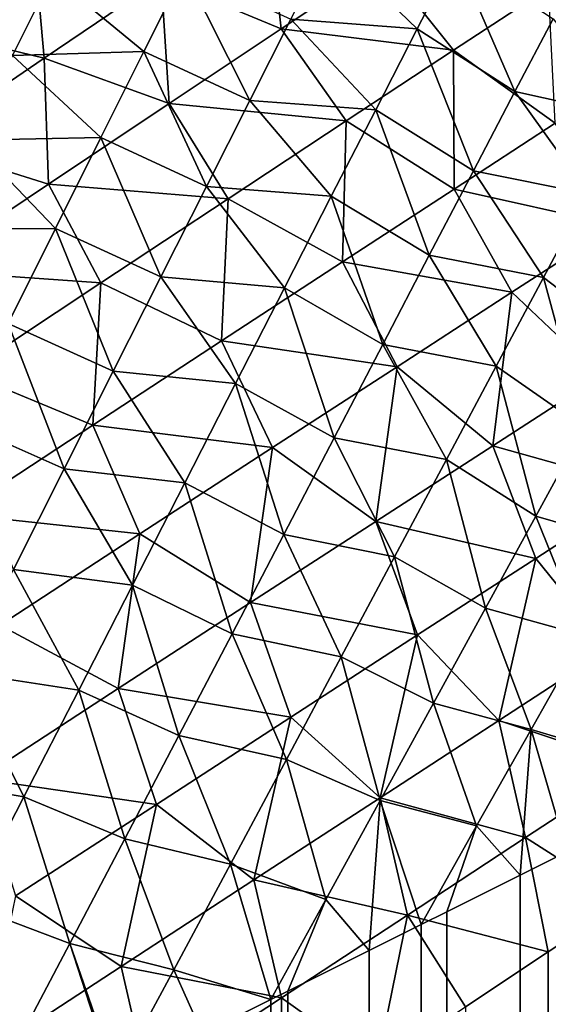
# Model space of a CAD drawing. Extents: x -551 to 551, y -297 to 194.
# Tile 143 of 163: x 497.493 to 497.989, y 193.11 to 194.035. Entities that reach past the tile are written whole.
import ezdxf

# ---------------------------------------------------------------- set-up
doc = ezdxf.new("R2010")
doc.units = 0
doc.header["$LTSCALE"] = 70.117983
for name, color, linetype in [('14', 7, 'CONTINUOUS'), ('18', 7, 'CONTINUOUS'), ('20', 7, 'CONTINUOUS'), ('21', 7, 'CONTINUOUS')]:
    doc.layers.add(name, color=color, linetype=linetype)

msp = doc.modelspace()

# ---------------------------------------------------------------- linework, layer by layer
at = {"layer": '14', "color": 7, "linetype": 'CONTINUOUS'}
for points in [[(498.06062, 193.20708, 45.06309), (497.98879, 193.1592, 45.17508), (498.06062, -193.20708, 45.06309), (498.06062, 193.20708, 45.06309)], [(497.98879, 193.1592, 45.17508), (497.91126, 193.10751, 45.28489), (497.98879, -193.1592, 45.17508), (497.98879, 193.1592, 45.17508)], [(498.06062, -193.20708, 45.06309), (497.98879, 193.1592, 45.17508), (497.98879, -193.1592, 45.17508), (498.06062, -193.20708, 45.06309)]]:
    msp.add_3dface(points, dxfattribs=at)
at = {"layer": '18', "color": 7, "linetype": 'CONTINUOUS'}
for points in [[(498.00635, 193.25317, 0.68436), (498.02727, 193.26363, 0.7087), (497.9624, -193.2312, 0.63568), (498.00635, 193.25317, 0.68436)], [(497.9624, -193.2312, 0.63568), (498.02727, 193.26363, 0.7087), (498.02727, -193.26363, 0.7087), (497.9624, -193.2312, 0.63568)], [(497.9624, 193.2312, 0.63568), (498.00635, 193.25317, 0.68436), (497.9624, -193.2312, 0.63568), (497.9624, 193.2312, 0.63568)], [(497.89357, 193.19679, 0.56544), (497.9624, 193.2312, 0.63568), (497.89357, -193.19679, 0.56544), (497.89357, 193.19679, 0.56544)], [(497.89357, -193.19679, 0.56544), (497.9624, 193.2312, 0.63568), (497.9624, -193.2312, 0.63568), (497.89357, -193.19679, 0.56544)], [(497.86957, 193.18479, 0.54251), (497.89357, 193.19679, 0.56544), (497.82087, -193.16043, 0.49823), (497.86957, 193.18479, 0.54251)], [(497.82087, -193.16043, 0.49823), (497.89357, 193.19679, 0.56544), (497.89357, -193.19679, 0.56544), (497.82087, -193.16043, 0.49823)], [(497.82087, 193.16043, 0.49823), (497.86957, 193.18479, 0.54251), (497.82087, -193.16043, 0.49823), (497.82087, 193.16043, 0.49823)], [(497.74441, 193.1222, 0.43429), (497.82087, 193.16043, 0.49823), (497.74441, -193.1222, 0.43429), (497.74441, 193.1222, 0.43429)], [(497.74441, -193.1222, 0.43429), (497.82087, 193.16043, 0.49823), (497.82087, -193.16043, 0.49823), (497.74441, -193.1222, 0.43429)], [(497.7284, 193.1142, 0.4217), (497.74441, 193.1222, 0.43429), (497.66432, -193.08216, 0.37385), (497.7284, 193.1142, 0.4217)], [(497.66432, -193.08216, 0.37385), (497.74441, 193.1222, 0.43429), (497.74441, -193.1222, 0.43429), (497.66432, -193.08216, 0.37385)], [(497.66432, 193.08216, 0.37385), (497.7284, 193.1142, 0.4217), (497.66432, -193.08216, 0.37385), (497.66432, 193.08216, 0.37385)]]:
    msp.add_3dface(points, dxfattribs=at)
at = {"layer": '20', "color": 7, "linetype": 'CONTINUOUS'}
for points in [[(497.48587, 194.00107, 0.71145), (497.41969, 194.10808, 0.82016), (497.52315, 194.07611, 0.80504), (497.48587, 194.00107, 0.71145)], [(497.74735, 194.03521, 0.86197), (497.78324, 194.10602, 0.96724), (497.86596, 194.02621, 0.93646), (497.74735, 194.03521, 0.86197)], [(497.86596, 194.02621, 0.93646), (497.78324, 194.10602, 0.96724), (497.90195, 194.09602, 1.04933), (497.86596, 194.02621, 0.93646)], [(497.86596, 194.02621, 0.93646), (497.90195, 194.09602, 1.04933), (497.9576, 193.9673, 0.95705), (497.86596, 194.02621, 0.93646)], [(497.9576, 193.9673, 0.95705), (497.90195, 194.09602, 1.04933), (497.9935, 194.03566, 1.06728), (497.9576, 193.9673, 0.95705)], [(497.48587, 194.00107, 0.71145), (497.52315, 194.07611, 0.80504), (497.60939, 194.00508, 0.75909), (497.48587, 194.00107, 0.71145)], [(497.60939, 194.00508, 0.75909), (497.52315, 194.07611, 0.80504), (497.64746, 194.0812, 0.85919), (497.60939, 194.00508, 0.75909)], [(497.60939, 194.00508, 0.75909), (497.64746, 194.0812, 0.85919), (497.70885, 193.95904, 0.76343), (497.60939, 194.00508, 0.75909)], [(497.70885, 193.95904, 0.76343), (497.64746, 194.0812, 0.85919), (497.74735, 194.03521, 0.86197), (497.70885, 193.95904, 0.76343)], [(497.70885, 193.95904, 0.76343), (497.74735, 194.03521, 0.86197), (497.82693, 193.95026, 0.83103), (497.70885, 193.95904, 0.76343)], [(497.82693, 193.95026, 0.83103), (497.74735, 194.03521, 0.86197), (497.86596, 194.02621, 0.93646), (497.82693, 193.95026, 0.83103)], [(497.9576, 193.9673, 0.95705), (497.9935, 194.03566, 1.06728), (498.06519, 193.94357, 1.05056), (497.9576, 193.9673, 0.95705)], [(497.82693, 193.95026, 0.83103), (497.86596, 194.02621, 0.93646), (497.91871, 193.89301, 0.85426), (497.82693, 193.95026, 0.83103)], [(497.91871, 193.89301, 0.85426), (497.86596, 194.02621, 0.93646), (497.9576, 193.9673, 0.95705), (497.91871, 193.89301, 0.85426)], [(497.44643, 193.92159, 0.62375), (497.48587, 194.00107, 0.71145), (497.56893, 193.92405, 0.66563), (497.44643, 193.92159, 0.62375)], [(497.56893, 193.92405, 0.66563), (497.48587, 194.00107, 0.71145), (497.60939, 194.00508, 0.75909), (497.56893, 193.92405, 0.66563)], [(497.56893, 193.92405, 0.66563), (497.60939, 194.00508, 0.75909), (497.66804, 193.87816, 0.67174), (497.56893, 193.92405, 0.66563)], [(497.66804, 193.87816, 0.67174), (497.60939, 194.00508, 0.75909), (497.70885, 193.95904, 0.76343), (497.66804, 193.87816, 0.67174)], [(497.91871, 193.89301, 0.85426), (497.9576, 193.9673, 0.95705), (498.02637, 193.87115, 0.94086), (497.91871, 193.89301, 0.85426)], [(498.02637, 193.87115, 0.94086), (497.9576, 193.9673, 0.95705), (498.06519, 193.94357, 1.05056), (498.02637, 193.87115, 0.94086)], [(497.66804, 193.87816, 0.67174), (497.70885, 193.95904, 0.76343), (497.78525, 193.86895, 0.7332), (497.66804, 193.87816, 0.67174)], [(497.78525, 193.86895, 0.7332), (497.70885, 193.95904, 0.76343), (497.82693, 193.95026, 0.83103), (497.78525, 193.86895, 0.7332)], [(497.78525, 193.86895, 0.7332), (497.82693, 193.95026, 0.83103), (497.87722, 193.81357, 0.75906), (497.78525, 193.86895, 0.7332)], [(497.87722, 193.81357, 0.75906), (497.82693, 193.95026, 0.83103), (497.91871, 193.89301, 0.85426), (497.87722, 193.81357, 0.75906)], [(497.40503, 193.83813, 0.54203), (497.44643, 193.92159, 0.62375), (497.52635, 193.83866, 0.57888), (497.40503, 193.83813, 0.54203)], [(497.52635, 193.83866, 0.57888), (497.44643, 193.92159, 0.62375), (497.56893, 193.92405, 0.66563), (497.52635, 193.83866, 0.57888)], [(497.52635, 193.83866, 0.57888), (497.56893, 193.92405, 0.66563), (497.62521, 193.79314, 0.58693), (497.52635, 193.83866, 0.57888)], [(497.62521, 193.79314, 0.58693), (497.56893, 193.92405, 0.66563), (497.66804, 193.87816, 0.67174), (497.62521, 193.79314, 0.58693)], [(497.87722, 193.81357, 0.75906), (497.91871, 193.89301, 0.85426), (497.98449, 193.79276, 0.83941), (497.87722, 193.81357, 0.75906)], [(497.98449, 193.79276, 0.83941), (497.91871, 193.89301, 0.85426), (498.02637, 193.87115, 0.94086), (497.98449, 193.79276, 0.83941)], [(497.62521, 193.79314, 0.58693), (497.66804, 193.87816, 0.67174), (497.74127, 193.78298, 0.64302), (497.62521, 193.79314, 0.58693)], [(497.74127, 193.78298, 0.64302), (497.66804, 193.87816, 0.67174), (497.78525, 193.86895, 0.7332), (497.74127, 193.78298, 0.64302)], [(497.98449, 193.79276, 0.83941), (498.02637, 193.87115, 0.94086), (498.06587, 193.73074, 0.88584), (497.98449, 193.79276, 0.83941)], [(497.74127, 193.78298, 0.64302), (497.78525, 193.86895, 0.7332), (497.83352, 193.72971, 0.67149), (497.74127, 193.78298, 0.64302)], [(497.83352, 193.72971, 0.67149), (497.78525, 193.86895, 0.7332), (497.87722, 193.81357, 0.75906), (497.83352, 193.72971, 0.67149)], [(497.48187, 193.74944, 0.49886), (497.40503, 193.83813, 0.54203), (497.52635, 193.83866, 0.57888), (497.48187, 193.74944, 0.49886)], [(497.48187, 193.74944, 0.49886), (497.52635, 193.83866, 0.57888), (497.58059, 193.70452, 0.50899), (497.48187, 193.74944, 0.49886)], [(497.58059, 193.70452, 0.50899), (497.52635, 193.83866, 0.57888), (497.62521, 193.79314, 0.58693), (497.58059, 193.70452, 0.50899)], [(497.83352, 193.72971, 0.67149), (497.87722, 193.81357, 0.75906), (497.93999, 193.7093, 0.74632), (497.83352, 193.72971, 0.67149)], [(497.93999, 193.7093, 0.74632), (497.87722, 193.81357, 0.75906), (497.98449, 193.79276, 0.83941), (497.93999, 193.7093, 0.74632)], [(497.58059, 193.70452, 0.50899), (497.62521, 193.79314, 0.58693), (497.69531, 193.69303, 0.56047), (497.58059, 193.70452, 0.50899)], [(497.69531, 193.69303, 0.56047), (497.62521, 193.79314, 0.58693), (497.74127, 193.78298, 0.64302), (497.69531, 193.69303, 0.56047)], [(497.93999, 193.7093, 0.74632), (497.98449, 193.79276, 0.83941), (498.0226, 193.65158, 0.7963), (497.93999, 193.7093, 0.74632)], [(498.0226, 193.65158, 0.7963), (497.98449, 193.79276, 0.83941), (498.06587, 193.73074, 0.88584), (498.0226, 193.65158, 0.7963)], [(497.69531, 193.69303, 0.56047), (497.74127, 193.78298, 0.64302), (497.7879, 193.64209, 0.59152), (497.69531, 193.69303, 0.56047)], [(497.7879, 193.64209, 0.59152), (497.74127, 193.78298, 0.64302), (497.83352, 193.72971, 0.67149), (497.7879, 193.64209, 0.59152)], [(497.43574, 193.65686, 0.42556), (497.48187, 193.74944, 0.49886), (497.53442, 193.6128, 0.43785), (497.43574, 193.65686, 0.42556)], [(497.53442, 193.6128, 0.43785), (497.48187, 193.74944, 0.49886), (497.58059, 193.70452, 0.50899), (497.53442, 193.6128, 0.43785)], [(497.7879, 193.64209, 0.59152), (497.83352, 193.72971, 0.67149), (497.89328, 193.62157, 0.66155), (497.7879, 193.64209, 0.59152)], [(497.89328, 193.62157, 0.66155), (497.83352, 193.72971, 0.67149), (497.93999, 193.7093, 0.74632), (497.89328, 193.62157, 0.66155)], [(497.53442, 193.6128, 0.43785), (497.58059, 193.70452, 0.50899), (497.64764, 193.5997, 0.48548), (497.53442, 193.6128, 0.43785)], [(497.64764, 193.5997, 0.48548), (497.58059, 193.70452, 0.50899), (497.69531, 193.69303, 0.56047), (497.64764, 193.5997, 0.48548)], [(497.89328, 193.62157, 0.66155), (497.93999, 193.7093, 0.74632), (497.97716, 193.56839, 0.71475), (497.89328, 193.62157, 0.66155)], [(497.97716, 193.56839, 0.71475), (497.93999, 193.7093, 0.74632), (498.0226, 193.65158, 0.7963), (497.97716, 193.56839, 0.71475)], [(497.64764, 193.5997, 0.48548), (497.69531, 193.69303, 0.56047), (497.74066, 193.55131, 0.51902), (497.64764, 193.5997, 0.48548)], [(497.74066, 193.55131, 0.51902), (497.69531, 193.69303, 0.56047), (497.7879, 193.64209, 0.59152), (497.74066, 193.55131, 0.51902)], [(497.4869, 193.51844, 0.37345), (497.43574, 193.65686, 0.42556), (497.53442, 193.6128, 0.43785), (497.4869, 193.51844, 0.37345)], [(497.97716, 193.56839, 0.71475), (498.0226, 193.65158, 0.7963), (498.07035, 193.54158, 0.80418), (497.97716, 193.56839, 0.71475)], [(497.74066, 193.55131, 0.51902), (497.7879, 193.64209, 0.59152), (497.8447, 193.5303, 0.58502), (497.74066, 193.55131, 0.51902)], [(497.8447, 193.5303, 0.58502), (497.7879, 193.64209, 0.59152), (497.89328, 193.62157, 0.66155), (497.8447, 193.5303, 0.58502)], [(497.8447, 193.5303, 0.58502), (497.89328, 193.62157, 0.66155), (497.92992, 193.48187, 0.64111), (497.8447, 193.5303, 0.58502)], [(497.92992, 193.48187, 0.64111), (497.89328, 193.62157, 0.66155), (497.97716, 193.56839, 0.71475), (497.92992, 193.48187, 0.64111)], [(497.4869, 193.51844, 0.37345), (497.53442, 193.6128, 0.43785), (497.59851, 193.50354, 0.41791), (497.4869, 193.51844, 0.37345)], [(497.59851, 193.50354, 0.41791), (497.53442, 193.6128, 0.43785), (497.64764, 193.5997, 0.48548), (497.59851, 193.50354, 0.41791)], [(497.59851, 193.50354, 0.41791), (497.64764, 193.5997, 0.48548), (497.69204, 193.45793, 0.45387), (497.59851, 193.50354, 0.41791)], [(497.69204, 193.45793, 0.45387), (497.64764, 193.5997, 0.48548), (497.74066, 193.55131, 0.51902), (497.69204, 193.45793, 0.45387)], [(497.92992, 193.48187, 0.64111), (497.97716, 193.56839, 0.71475), (498.02246, 193.45635, 0.72645), (497.92992, 193.48187, 0.64111)], [(498.02246, 193.45635, 0.72645), (497.97716, 193.56839, 0.71475), (498.07035, 193.54158, 0.80418), (498.02246, 193.45635, 0.72645)], [(497.69204, 193.45793, 0.45387), (497.74066, 193.55131, 0.51902), (497.79457, 193.43616, 0.51654), (497.69204, 193.45793, 0.45387)], [(497.79457, 193.43616, 0.51654), (497.74066, 193.55131, 0.51902), (497.8447, 193.5303, 0.58502), (497.79457, 193.43616, 0.51654)], [(497.79457, 193.43616, 0.51654), (497.8447, 193.5303, 0.58502), (497.88116, 193.39265, 0.57519), (497.79457, 193.43616, 0.51654)], [(497.88116, 193.39265, 0.57519), (497.8447, 193.5303, 0.58502), (497.92992, 193.48187, 0.64111), (497.88116, 193.39265, 0.57519)], [(497.4382, 193.42184, 0.31567), (497.4869, 193.51844, 0.37345), (497.54813, 193.40504, 0.35764), (497.4382, 193.42184, 0.31567)], [(497.54813, 193.40504, 0.35764), (497.4869, 193.51844, 0.37345), (497.59851, 193.50354, 0.41791), (497.54813, 193.40504, 0.35764)], [(497.54813, 193.40504, 0.35764), (497.59851, 193.50354, 0.41791), (497.64225, 193.36244, 0.3959), (497.54813, 193.40504, 0.35764)], [(497.64225, 193.36244, 0.3959), (497.59851, 193.50354, 0.41791), (497.69204, 193.45793, 0.45387), (497.64225, 193.36244, 0.3959)], [(497.88116, 193.39265, 0.57519), (497.92992, 193.48187, 0.64111), (497.97279, 193.36804, 0.65706), (497.88116, 193.39265, 0.57519)], [(497.97279, 193.36804, 0.65706), (497.92992, 193.48187, 0.64111), (498.02246, 193.45635, 0.72645), (497.97279, 193.36804, 0.65706)], [(497.64225, 193.36244, 0.3959), (497.69204, 193.45793, 0.45387), (497.74315, 193.33972, 0.45591), (497.64225, 193.36244, 0.3959)], [(497.74315, 193.33972, 0.45591), (497.69204, 193.45793, 0.45387), (497.79457, 193.43616, 0.51654), (497.74315, 193.33972, 0.45591)], [(497.97279, 193.36804, 0.65706), (498.02246, 193.45635, 0.72645), (498.05809, 193.34253, 0.74871), (497.97279, 193.36804, 0.65706)], [(497.74315, 193.33972, 0.45591), (497.79457, 193.43616, 0.51654), (497.83115, 193.30131, 0.51679), (497.74315, 193.33972, 0.45591)], [(497.83115, 193.30131, 0.51679), (497.79457, 193.43616, 0.51654), (497.88116, 193.39265, 0.57519), (497.83115, 193.30131, 0.51679)], [(497.3885, 193.3234, 0.26441), (497.4382, 193.42184, 0.31567), (497.49669, 193.30465, 0.3045), (497.3885, 193.3234, 0.26441)], [(497.49669, 193.30465, 0.3045), (497.4382, 193.42184, 0.31567), (497.54813, 193.40504, 0.35764), (497.49669, 193.30465, 0.3045)], [(497.49669, 193.30465, 0.3045), (497.54813, 193.40504, 0.35764), (497.59149, 193.26527, 0.34491), (497.49669, 193.30465, 0.3045)], [(497.59149, 193.26527, 0.34491), (497.54813, 193.40504, 0.35764), (497.64225, 193.36244, 0.3959), (497.59149, 193.26527, 0.34491)], [(497.83115, 193.30131, 0.51679), (497.88116, 193.39265, 0.57519), (497.92168, 193.27735, 0.59578), (497.83115, 193.30131, 0.51679)], [(497.92168, 193.27735, 0.59578), (497.88116, 193.39265, 0.57519), (497.97279, 193.36804, 0.65706), (497.92168, 193.27735, 0.59578)], [(497.59149, 193.26527, 0.34491), (497.64225, 193.36244, 0.3959), (497.69067, 193.24152, 0.4029), (497.59149, 193.26527, 0.34491)], [(497.69067, 193.24152, 0.4029), (497.64225, 193.36244, 0.3959), (497.74315, 193.33972, 0.45591), (497.69067, 193.24152, 0.4029)], [(497.9624, 193.2312, 0.63568), (497.92168, 193.27735, 0.59578), (497.97279, 193.36804, 0.65706), (497.9624, 193.2312, 0.63568)], [(498.00635, 193.25317, 0.68436), (497.9624, 193.2312, 0.63568), (497.97279, 193.36804, 0.65706), (498.00635, 193.25317, 0.68436)], [(498.00635, 193.25317, 0.68436), (497.97279, 193.36804, 0.65706), (498.05809, 193.34253, 0.74871), (498.00635, 193.25317, 0.68436)], [(497.69067, 193.24152, 0.4029), (497.74315, 193.33972, 0.45591), (497.78013, 193.20835, 0.46567), (497.69067, 193.24152, 0.4029)], [(497.78013, 193.20835, 0.46567), (497.74315, 193.33972, 0.45591), (497.83115, 193.30131, 0.51679), (497.78013, 193.20835, 0.46567)], [(497.44437, 193.20278, 0.25833), (497.3885, 193.3234, 0.26441), (497.49669, 193.30465, 0.3045), (497.44437, 193.20278, 0.25833)], [(497.44437, 193.20278, 0.25833), (497.49669, 193.30465, 0.3045), (497.53993, 193.16684, 0.30073), (497.44437, 193.20278, 0.25833)], [(497.53993, 193.16684, 0.30073), (497.49669, 193.30465, 0.3045), (497.59149, 193.26527, 0.34491), (497.53993, 193.16684, 0.30073)], [(497.82087, 193.16043, 0.49823), (497.78013, 193.20835, 0.46567), (497.83115, 193.30131, 0.51679), (497.82087, 193.16043, 0.49823)], [(497.86957, 193.18479, 0.54251), (497.82087, 193.16043, 0.49823), (497.83115, 193.30131, 0.51679), (497.86957, 193.18479, 0.54251)], [(497.86957, 193.18479, 0.54251), (497.83115, 193.30131, 0.51679), (497.92168, 193.27735, 0.59578), (497.86957, 193.18479, 0.54251)], [(497.89357, 193.19679, 0.56544), (497.86957, 193.18479, 0.54251), (497.92168, 193.27735, 0.59578), (497.89357, 193.19679, 0.56544)], [(497.9624, 193.2312, 0.63568), (497.89357, 193.19679, 0.56544), (497.92168, 193.27735, 0.59578), (497.9624, 193.2312, 0.63568)], [(497.53993, 193.16684, 0.30073), (497.59149, 193.26527, 0.34491), (497.63732, 193.14203, 0.35727), (497.53993, 193.16684, 0.30073)], [(497.63732, 193.14203, 0.35727), (497.59149, 193.26527, 0.34491), (497.69067, 193.24152, 0.4029), (497.63732, 193.14203, 0.35727)], [(497.7284, 193.1142, 0.4217), (497.63732, 193.14203, 0.35727), (497.69067, 193.24152, 0.4029), (497.7284, 193.1142, 0.4217)], [(497.7284, 193.1142, 0.4217), (497.69067, 193.24152, 0.4029), (497.78013, 193.20835, 0.46567), (497.7284, 193.1142, 0.4217)], [(497.74441, 193.1222, 0.43429), (497.7284, 193.1142, 0.4217), (497.78013, 193.20835, 0.46567), (497.74441, 193.1222, 0.43429)], [(497.82087, 193.16043, 0.49823), (497.74441, 193.1222, 0.43429), (497.78013, 193.20835, 0.46567), (497.82087, 193.16043, 0.49823)], [(497.48771, 193.06749, 0.26315), (497.44437, 193.20278, 0.25833), (497.53993, 193.16684, 0.30073), (497.48771, 193.06749, 0.26315)], [(497.58076, 193.04038, 0.31716), (497.48771, 193.06749, 0.26315), (497.53993, 193.16684, 0.30073), (497.58076, 193.04038, 0.31716)], [(497.5833, 193.04165, 0.31879), (497.58076, 193.04038, 0.31716), (497.53993, 193.16684, 0.30073), (497.5833, 193.04165, 0.31879)], [(497.5833, 193.04165, 0.31879), (497.53993, 193.16684, 0.30073), (497.63732, 193.14203, 0.35727), (497.5833, 193.04165, 0.31879)], [(497.66432, 193.08216, 0.37385), (497.5833, 193.04165, 0.31879), (497.63732, 193.14203, 0.35727), (497.66432, 193.08216, 0.37385)], [(497.7284, 193.1142, 0.4217), (497.66432, 193.08216, 0.37385), (497.63732, 193.14203, 0.35727), (497.7284, 193.1142, 0.4217)]]:
    msp.add_3dface(points, dxfattribs=at)
at = {"layer": '21', "color": 7, "linetype": 'CONTINUOUS'}
for points in [[(497.62553, 194.0732, 44.91608), (497.73806, 194.02631, 44.90195), (497.72542, 194.14083, 44.74331), (497.62553, 194.0732, 44.91608)], [(497.73806, 194.02631, 44.90195), (497.83336, 194.08982, 44.72852), (497.72542, 194.14083, 44.74331), (497.73806, 194.02631, 44.90195)], [(497.39181, 194.02883, 45.08311), (497.50603, 194.10791, 44.92552), (497.35982, 194.11472, 44.95937), (497.39181, 194.02883, 45.08311)], [(497.39181, 194.02883, 45.08311), (497.51587, 193.99877, 45.07617), (497.50603, 194.10791, 44.92552), (497.39181, 194.02883, 45.08311)], [(497.51587, 193.99877, 45.07617), (497.62553, 194.0732, 44.91608), (497.50603, 194.10791, 44.92552), (497.51587, 193.99877, 45.07617)], [(497.73806, 194.02631, 44.90195), (497.90002, 194.0061, 44.77687), (497.83336, 194.08982, 44.72852), (497.73806, 194.02631, 44.90195)], [(497.90002, 194.0061, 44.77687), (497.98904, 194.06464, 44.5855), (497.83336, 194.08982, 44.72852), (497.90002, 194.0061, 44.77687)], [(497.51587, 193.99877, 45.07617), (497.63307, 193.95621, 45.06368), (497.62553, 194.0732, 44.91608), (497.51587, 193.99877, 45.07617)], [(497.63307, 193.95621, 45.06368), (497.73806, 194.02631, 44.90195), (497.62553, 194.0732, 44.91608), (497.63307, 193.95621, 45.06368)], [(497.90002, 194.0061, 44.77687), (497.9953, 193.93757, 44.7483), (497.98904, 194.06464, 44.5855), (497.90002, 194.0061, 44.77687)], [(497.39798, 193.91847, 45.22338), (497.51587, 193.99877, 45.07617), (497.39181, 194.02883, 45.08311), (497.39798, 193.91847, 45.22338)], [(497.63307, 193.95621, 45.06368), (497.79929, 193.93979, 44.95646), (497.73806, 194.02631, 44.90195), (497.63307, 193.95621, 45.06368)], [(497.79929, 193.93979, 44.95646), (497.90002, 194.0061, 44.77687), (497.73806, 194.02631, 44.90195), (497.79929, 193.93979, 44.95646)], [(497.79929, 193.93979, 44.95646), (497.90049, 193.87576, 44.92677), (497.90002, 194.0061, 44.77687), (497.79929, 193.93979, 44.95646)], [(497.90049, 193.87576, 44.92677), (497.9953, 193.93757, 44.7483), (497.90002, 194.0061, 44.77687), (497.90049, 193.87576, 44.92677)], [(497.39798, 193.91847, 45.22338), (497.51979, 193.88037, 45.21345), (497.51587, 193.99877, 45.07617), (497.39798, 193.91847, 45.22338)], [(497.51979, 193.88037, 45.21345), (497.63307, 193.95621, 45.06368), (497.51587, 193.99877, 45.07617), (497.51979, 193.88037, 45.21345)], [(497.51979, 193.88037, 45.21345), (497.6884, 193.86666, 45.12372), (497.63307, 193.95621, 45.06368), (497.51979, 193.88037, 45.21345)], [(497.6884, 193.86666, 45.12372), (497.79929, 193.93979, 44.95646), (497.63307, 193.95621, 45.06368), (497.6884, 193.86666, 45.12372)], [(497.6884, 193.86666, 45.12372), (497.79571, 193.80736, 45.09407), (497.79929, 193.93979, 44.95646), (497.6884, 193.86666, 45.12372)], [(497.79571, 193.80736, 45.09407), (497.90049, 193.87576, 44.92677), (497.79929, 193.93979, 44.95646), (497.79571, 193.80736, 45.09407)], [(497.90049, 193.87576, 44.92677), (498.05229, 193.84196, 44.77476), (497.9953, 193.93757, 44.7483), (497.90049, 193.87576, 44.92677)], [(497.39948, 193.79957, 45.35121), (497.51979, 193.88037, 45.21345), (497.39798, 193.91847, 45.22338), (497.39948, 193.79957, 45.35121)], [(497.39948, 193.79957, 45.35121), (497.56881, 193.7876, 45.2784), (497.51979, 193.88037, 45.21345), (497.39948, 193.79957, 45.35121)], [(497.56881, 193.7876, 45.2784), (497.6884, 193.86666, 45.12372), (497.51979, 193.88037, 45.21345), (497.56881, 193.7876, 45.2784)], [(497.79571, 193.80736, 45.09407), (497.95476, 193.77876, 44.95716), (497.90049, 193.87576, 44.92677), (497.79571, 193.80736, 45.09407)], [(497.95476, 193.77876, 44.95716), (498.05229, 193.84196, 44.77476), (497.90049, 193.87576, 44.92677), (497.95476, 193.77876, 44.95716)], [(497.56881, 193.7876, 45.2784), (497.68227, 193.73317, 45.24988), (497.6884, 193.86666, 45.12372), (497.56881, 193.7876, 45.2784)], [(497.68227, 193.73317, 45.24988), (497.79571, 193.80736, 45.09407), (497.6884, 193.86666, 45.12372), (497.68227, 193.73317, 45.24988)], [(497.95476, 193.77876, 44.95716), (498.03792, 193.69983, 44.9155), (498.05229, 193.84196, 44.77476), (497.95476, 193.77876, 44.95716)], [(497.68227, 193.73317, 45.24988), (497.84692, 193.7088, 45.12821), (497.79571, 193.80736, 45.09407), (497.68227, 193.73317, 45.24988)], [(497.84692, 193.7088, 45.12821), (497.95476, 193.77876, 44.95716), (497.79571, 193.80736, 45.09407), (497.84692, 193.7088, 45.12821)], [(497.44185, 193.70341, 45.42047), (497.56881, 193.7876, 45.2784), (497.39948, 193.79957, 45.35121), (497.44185, 193.70341, 45.42047)], [(497.44185, 193.70341, 45.42047), (497.56137, 193.65391, 45.39411), (497.56881, 193.7876, 45.2784), (497.44185, 193.70341, 45.42047)], [(497.56137, 193.65391, 45.39411), (497.68227, 193.73317, 45.24988), (497.56881, 193.7876, 45.2784), (497.56137, 193.65391, 45.39411)], [(497.84692, 193.7088, 45.12821), (497.93696, 193.63455, 45.08505), (497.95476, 193.77876, 44.95716), (497.84692, 193.7088, 45.12821)], [(497.93696, 193.63455, 45.08505), (498.03792, 193.69983, 44.9155), (497.95476, 193.77876, 44.95716), (497.93696, 193.63455, 45.08505)], [(497.56137, 193.65391, 45.39411), (497.73009, 193.63289, 45.28759), (497.68227, 193.73317, 45.24988), (497.56137, 193.65391, 45.39411)], [(497.73009, 193.63289, 45.28759), (497.84692, 193.7088, 45.12821), (497.68227, 193.73317, 45.24988), (497.73009, 193.63289, 45.28759)], [(497.4341, 193.57025, 45.52681), (497.56137, 193.65391, 45.39411), (497.44185, 193.70341, 45.42047), (497.4341, 193.57025, 45.52681)], [(497.73009, 193.63289, 45.28759), (497.82715, 193.56345, 45.2441), (497.84692, 193.7088, 45.12821), (497.73009, 193.63289, 45.28759)], [(497.82715, 193.56345, 45.2441), (497.93696, 193.63455, 45.08505), (497.84692, 193.7088, 45.12821), (497.82715, 193.56345, 45.2441)], [(497.93696, 193.63455, 45.08505), (498.07897, 193.59462, 44.92578), (498.03792, 193.69983, 44.9155), (497.93696, 193.63455, 45.08505)], [(497.4341, 193.57025, 45.52681), (497.60549, 193.55175, 45.43518), (497.56137, 193.65391, 45.39411), (497.4341, 193.57025, 45.52681)], [(497.60549, 193.55175, 45.43518), (497.73009, 193.63289, 45.28759), (497.56137, 193.65391, 45.39411), (497.60549, 193.55175, 45.43518)], [(497.60549, 193.55175, 45.43518), (497.70955, 193.4872, 45.39247), (497.73009, 193.63289, 45.28759), (497.60549, 193.55175, 45.43518)], [(497.70955, 193.4872, 45.39247), (497.82715, 193.56345, 45.2441), (497.73009, 193.63289, 45.28759), (497.70955, 193.4872, 45.39247)], [(497.82715, 193.56345, 45.2441), (497.97711, 193.52869, 45.0974), (497.93696, 193.63455, 45.08505), (497.82715, 193.56345, 45.2441)], [(497.97711, 193.52869, 45.0974), (498.07897, 193.59462, 44.92578), (497.93696, 193.63455, 45.08505), (497.97711, 193.52869, 45.0974)], [(497.97711, 193.52869, 45.0974), (498.04573, 193.44365, 45.04237), (498.07897, 193.59462, 44.92578), (497.97711, 193.52869, 45.0974)], [(497.47423, 193.46607, 45.57101), (497.60549, 193.55175, 45.43518), (497.4341, 193.57025, 45.52681), (497.47423, 193.46607, 45.57101)], [(497.70955, 193.4872, 45.39247), (497.86615, 193.45679, 45.25866), (497.82715, 193.56345, 45.2441), (497.70955, 193.4872, 45.39247)], [(497.86615, 193.45679, 45.25866), (497.97711, 193.52869, 45.0974), (497.82715, 193.56345, 45.2441), (497.86615, 193.45679, 45.25866)], [(497.47423, 193.46607, 45.57101), (497.58518, 193.40639, 45.5301), (497.60549, 193.55175, 45.43518), (497.47423, 193.46607, 45.57101)], [(497.58518, 193.40639, 45.5301), (497.70955, 193.4872, 45.39247), (497.60549, 193.55175, 45.43518), (497.58518, 193.40639, 45.5301)], [(497.86615, 193.45679, 45.25866), (497.94236, 193.37636, 45.20182), (497.97711, 193.52869, 45.0974), (497.86615, 193.45679, 45.25866)], [(497.94236, 193.37636, 45.20182), (498.04573, 193.44365, 45.04237), (497.97711, 193.52869, 45.0974), (497.94236, 193.37636, 45.20182)], [(497.58518, 193.40639, 45.5301), (497.74714, 193.37957, 45.40931), (497.70955, 193.4872, 45.39247), (497.58518, 193.40639, 45.5301)], [(497.74714, 193.37957, 45.40931), (497.86615, 193.45679, 45.25866), (497.70955, 193.4872, 45.39247), (497.74714, 193.37957, 45.40931)], [(497.45494, 193.32158, 45.65704), (497.58518, 193.40639, 45.5301), (497.47423, 193.46607, 45.57101), (497.45494, 193.32158, 45.65704)], [(497.74714, 193.37957, 45.40931), (497.83102, 193.30383, 45.35182), (497.86615, 193.45679, 45.25866), (497.74714, 193.37957, 45.40931)], [(497.83102, 193.30383, 45.35182), (497.94236, 193.37636, 45.20182), (497.86615, 193.45679, 45.25866), (497.83102, 193.30383, 45.35182)], [(497.94236, 193.37636, 45.20182), (498.07031, 193.33398, 45.03568), (498.04573, 193.44365, 45.04237), (497.94236, 193.37636, 45.20182)], [(497.45494, 193.32158, 45.65704), (497.62107, 193.29765, 45.54926), (497.58518, 193.40639, 45.5301), (497.45494, 193.32158, 45.65704)], [(497.62107, 193.29765, 45.54926), (497.74714, 193.37957, 45.40931), (497.58518, 193.40639, 45.5301), (497.62107, 193.29765, 45.54926)], [(497.62107, 193.29765, 45.54926), (497.7126, 193.22659, 45.49219), (497.74714, 193.37957, 45.40931), (497.62107, 193.29765, 45.54926)], [(497.7126, 193.22659, 45.49219), (497.83102, 193.30383, 45.35182), (497.74714, 193.37957, 45.40931), (497.7126, 193.22659, 45.49219)], [(497.83102, 193.30383, 45.35182), (497.96759, 193.26648, 45.19595), (497.94236, 193.37636, 45.20182), (497.83102, 193.30383, 45.35182)], [(497.96759, 193.26648, 45.19595), (498.07031, 193.33398, 45.03568), (497.94236, 193.37636, 45.20182), (497.96759, 193.26648, 45.19595)], [(497.96759, 193.26648, 45.19595), (498.06062, 193.20708, 45.06309), (498.07031, 193.33398, 45.03568), (497.96759, 193.26648, 45.19595)], [(497.48885, 193.21156, 45.67853), (497.62107, 193.29765, 45.54926), (497.45494, 193.32158, 45.65704), (497.48885, 193.21156, 45.67853)], [(497.48885, 193.21156, 45.67853), (497.58788, 193.14515, 45.62287), (497.62107, 193.29765, 45.54926), (497.48885, 193.21156, 45.67853)], [(497.58788, 193.14515, 45.62287), (497.7126, 193.22659, 45.49219), (497.62107, 193.29765, 45.54926), (497.58788, 193.14515, 45.62287)], [(497.7126, 193.22659, 45.49219), (497.85669, 193.19357, 45.34706), (497.83102, 193.30383, 45.35182), (497.7126, 193.22659, 45.49219)], [(497.85669, 193.19357, 45.34706), (497.96759, 193.26648, 45.19595), (497.83102, 193.30383, 45.35182), (497.85669, 193.19357, 45.34706)], [(497.85669, 193.19357, 45.34706), (497.98879, 193.1592, 45.17508), (497.96759, 193.26648, 45.19595), (497.85669, 193.19357, 45.34706)], [(497.98879, 193.1592, 45.17508), (498.06062, 193.20708, 45.06309), (497.96759, 193.26648, 45.19595), (497.98879, 193.1592, 45.17508)], [(497.58788, 193.14515, 45.62287), (497.73845, 193.11578, 45.48881), (497.7126, 193.22659, 45.49219), (497.58788, 193.14515, 45.62287)], [(497.73845, 193.11578, 45.48881), (497.85669, 193.19357, 45.34706), (497.7126, 193.22659, 45.49219), (497.73845, 193.11578, 45.48881)], [(497.45761, 193.05996, 45.74384), (497.58788, 193.14515, 45.62287), (497.48885, 193.21156, 45.67853), (497.45761, 193.05996, 45.74384)], [(497.73845, 193.11578, 45.48881), (497.82802, 193.05201, 45.39218), (497.85669, 193.19357, 45.34706), (497.73845, 193.11578, 45.48881)], [(497.82802, 193.05201, 45.39218), (497.91126, 193.10751, 45.28489), (497.85669, 193.19357, 45.34706), (497.82802, 193.05201, 45.39218)], [(497.91126, 193.10751, 45.28489), (497.98879, 193.1592, 45.17508), (497.85669, 193.19357, 45.34706), (497.91126, 193.10751, 45.28489)], [(497.45761, 193.05996, 45.74384), (497.61364, 193.03361, 45.62106), (497.58788, 193.14515, 45.62287), (497.45761, 193.05996, 45.74384)], [(497.61364, 193.03361, 45.62106), (497.73845, 193.11578, 45.48881), (497.58788, 193.14515, 45.62287), (497.61364, 193.03361, 45.62106)], [(497.61364, 193.03361, 45.62106), (497.73905, 192.9927, 45.49666), (497.73845, 193.11578, 45.48881), (497.61364, 193.03361, 45.62106)], [(497.73905, 192.9927, 45.49666), (497.82802, 193.05201, 45.39218), (497.73845, 193.11578, 45.48881), (497.73905, 192.9927, 45.49666)]]:
    msp.add_3dface(points, dxfattribs=at)

doc.saveas('drawing.dxf')
